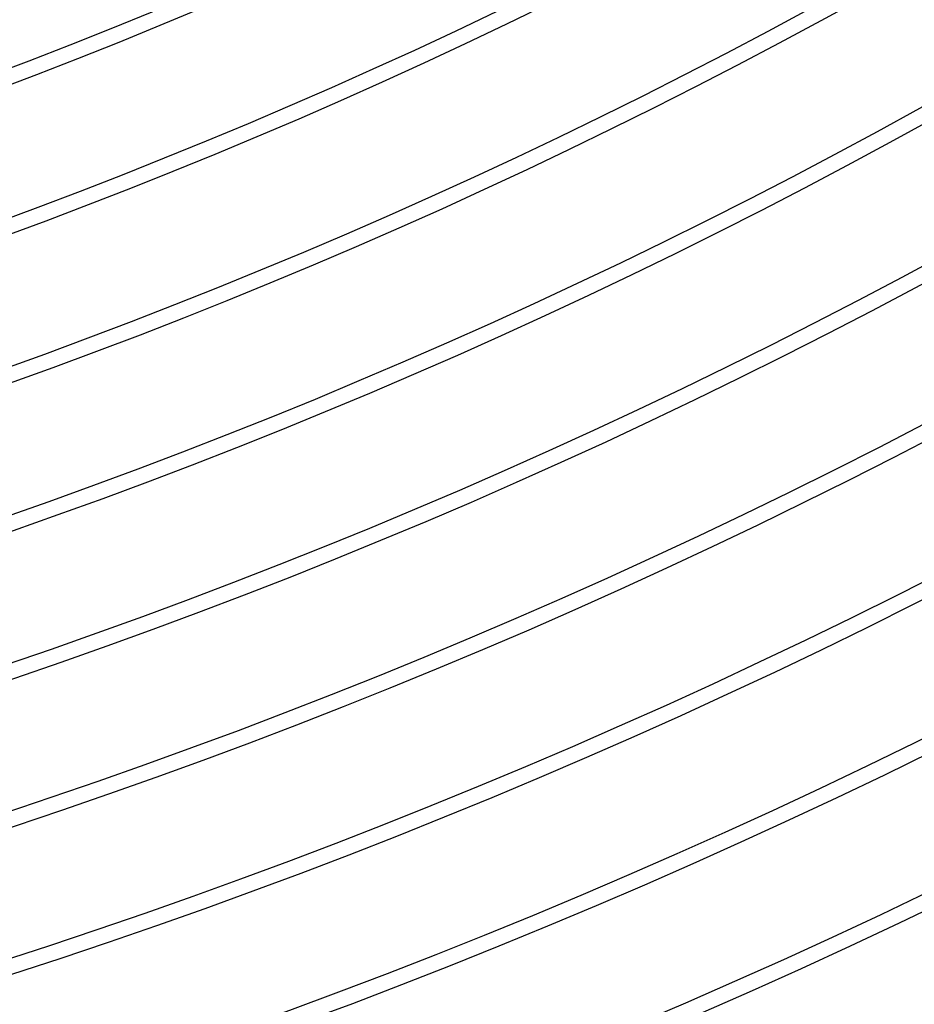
# Model space of a CAD drawing. Header units: millimetres. Extents: x -280 to 280, y -247 to 247.
# Tile 48 of 85: x 63 to 91, y -195 to -163. Entities that reach past the tile are written whole.
import ezdxf

# ---------------------------------------------------------------- set-up
doc = ezdxf.new("R2010")
doc.units = ezdxf.units.MM
doc.layers.add('THICK', color=7, linetype='Continuous')

msp = doc.modelspace()

# ---------------------------------------------------------------- linework, layer by layer
at = {"layer": 'THICK'}
for radius, start, end in [(167, 240.68618, 299.3138), (167.5, 240.66997, 299.33001), (171.5, 240.66819, 299.33179), (172, 240.6455, 299.35454), (176, 240.65112, 299.34892), (176.5, 240.62075, 299.37923), (180.5, 240.63484, 299.36514), (181, 240.59582, 299.40421), (185, 240.61943, 299.38055), (185.5, 240.5705, 299.42948), (189.5, 240.60471, 299.39527), (190, 240.54489, 299.45515), (194, 240.59067, 299.40931), (194.5, 240.51876, 299.48122), (198.5, 240.57732, 299.42272), (199, 240.49212, 299.50786), (203, 240.56448, 299.4355), (203.5, 240.46479, 299.53519), (208, 240.43666, 299.56332), (207.5, 240.55228, 299.44776), (212, 240.54053, 299.45945), (212.5, 240.40749, 299.59249), (216.5, 240.5293, 299.47068), (217, 240.37701, 299.62297), (221.5, 240.34487, 299.65517), (221, 240.51853, 299.4815)]:
    msp.add_arc((0, 0), radius, start, end, dxfattribs=at)

doc.saveas('drawing.dxf')
